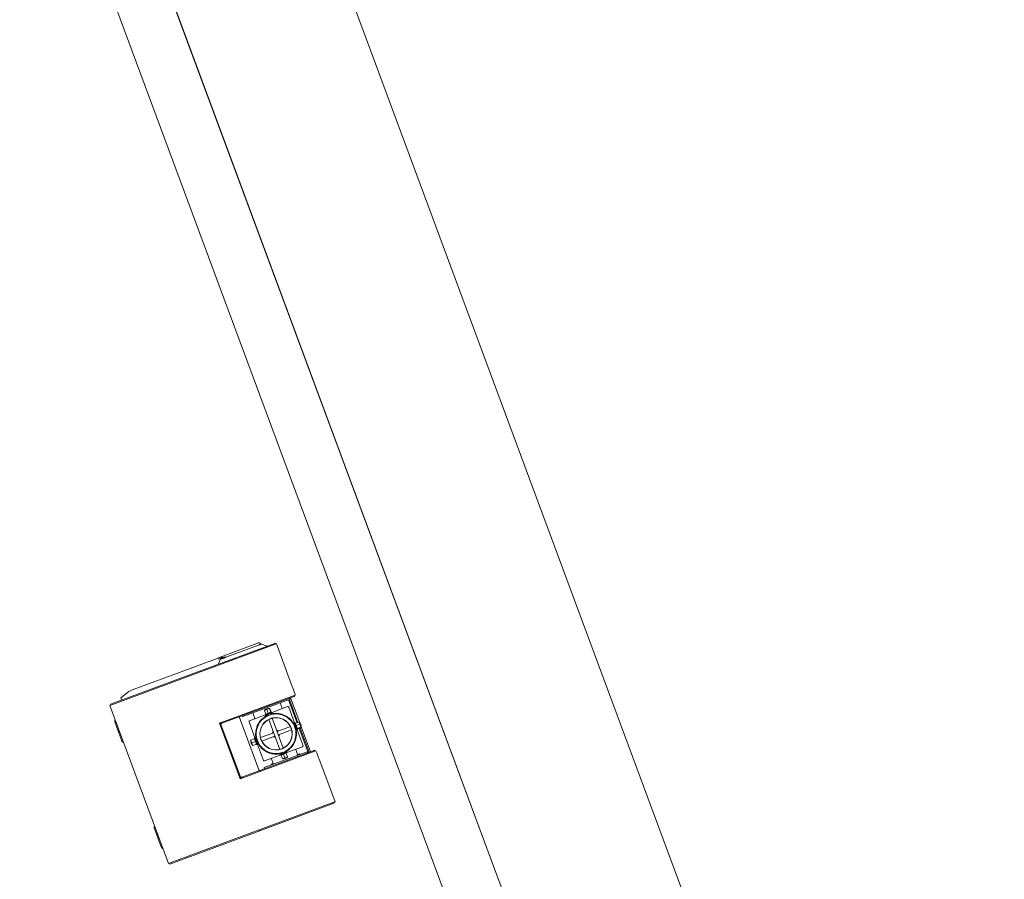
# Model space of a CAD drawing. Extents: x 168554 to 174410, y 515675 to 521218.
# Tile 24 of 110: x 171842.37 to 171845.58, y 518972.59 to 518975.39. Entities that reach past the tile are written whole.
import ezdxf

# ---------------------------------------------------------------- set-up
doc = ezdxf.new("R2010")
doc.units = 0
doc.header["$MEASUREMENT"] = 0
doc.layers.add('Algemeen - Fase Ontsluitingsweg - 1070 Ondergrond', color=7, linetype='Continuous', lineweight=9)
doc.layers.add('Algemeen - Fase Ontsluitingsweg - 1070 Ondergrond 2', color=7, linetype='Continuous', lineweight=9)

msp = doc.modelspace()

# ---------------------------------------------------------------- linework, layer by layer
at = {"layer": 'Algemeen - Fase Ontsluitingsweg - 1070 Ondergrond'}
msp.add_line((171859.1181, 518931.6482), (171838.7933, 518986.432), dxfattribs=at)
at = {"layer": 'Algemeen - Fase Ontsluitingsweg - 1070 Ondergrond 2'}
for p, q in [((171837.3433, 518991.9203), (171850.1671, 518957.3566)), ((171836.8276, 518991.729), (171849.6515, 518957.1653)), ((171836.6589, 518991.6664), (171849.4827, 518957.1027)), ((171843.1999, 518973.3576), (171842.9577, 518973.2677)), ((171842.9609, 518973.2657), (171843.2013, 518973.3549)), ((171843.142, 518973.3574), (171843.0223, 518973.313)), ((171843.0403, 518973.3122), (171843.1468, 518973.3517)), ((171843.1486, 518973.3599), (171843.142, 518973.3574)), ((171843.2015, 518973.3581), (171843.1999, 518973.3576)), ((171843.201, 518973.3547), (171843.1999, 518973.3576)), ((171843.2038, 518973.3558), (171843.2013, 518973.3549)), ((171843.2025, 518973.3553), (171843.2015, 518973.3581)), ((171843.2038, 518973.3558), (171843.2053, 518973.3564)), ((171843.2053, 518973.3564), (171843.2551, 518973.2223)), ((171843.1738, 518973.348), (171843.1738, 518973.3479)), ((171843.0151, 518973.3093), (171842.7291, 518973.2033)), ((171843.0161, 518973.3064), (171843.0149, 518973.3097)), ((171843.0152, 518973.3104), (171843.0223, 518973.313)), ((171843.0161, 518973.3064), (171843.0306, 518973.3118)), ((171843.0166, 518973.2897), (171843.0167, 518973.2896)), ((171843.0248, 518973.3086), (171843.0255, 518973.3067)), ((171843.0333, 518973.3128), (171843.0306, 518973.3118)), ((171842.9577, 518973.2677), (171842.6643, 518973.1588)), ((171842.668, 518973.157), (171842.9578, 518973.2645)), ((171842.9587, 518973.2649), (171842.9577, 518973.2677)), ((171842.9609, 518973.2657), (171842.9578, 518973.2645)), ((171842.7244, 518973.2007), (171842.698, 518973.1794)), ((171843.2657, 518973.1889), (171843.2632, 518973.188)), ((171843.2657, 518973.1889), (171843.267, 518973.1894)), ((171842.668, 518973.157), (171842.6624, 518973.1549)), ((171842.6653, 518973.156), (171842.6643, 518973.1588)), ((171842.698, 518973.1794), (171842.7006, 518973.1723)), ((171843.0229, 518973.0988), (171843.2632, 518973.188)), ((171843.263, 518973.1847), (171843.0275, 518973.0973)), ((171843.096, 518973.1185), (171843.2498, 518973.1755)), ((171843.2239, 518973.1457), (171843.2173, 518973.1635)), ((171843.2453, 518973.1739), (171843.2732, 518973.0987)), ((171843.2758, 518973.0997), (171843.2479, 518973.1748)), ((171843.2501, 518973.1762), (171843.2489, 518973.1795)), ((171843.2512, 518973.1803), (171843.2814, 518973.0989)), ((171843.263, 518973.1847), (171843.2619, 518973.1875)), ((171843.2643, 518973.1852), (171843.263, 518973.1847)), ((171843.2643, 518973.1852), (171843.2632, 518973.188)), ((171842.6624, 518973.1549), (171842.8538, 518972.6393)), ((171843.118, 518973.1053), (171843.1687, 518973.1241)), ((171843.1351, 518973.1127), (171843.1285, 518973.1305)), ((171843.1707, 518973.1269), (171843.1664, 518973.1387)), ((171843.1684, 518973.1248), (171843.1909, 518973.1331)), ((171843.1693, 518973.1224), (171843.1684, 518973.1248)), ((171843.1693, 518973.1224), (171843.1918, 518973.1308)), ((171843.1719, 518973.1261), (171843.1711, 518973.1262)), ((171843.179, 518973.13), (171843.1747, 518973.1417)), ((171843.1749, 518973.1245), (171843.1762, 518973.121)), ((171843.1876, 518973.1332), (171843.1832, 518973.1449)), ((171843.1878, 518973.1332), (171843.1835, 518973.145)), ((171843.1862, 518973.1287), (171843.1875, 518973.1251)), ((171843.1875, 518973.1318), (171843.188, 518973.1325)), ((171843.1918, 518973.1308), (171843.1909, 518973.1331)), ((171843.1912, 518973.1325), (171843.2417, 518973.1512)), ((171843.2647, 518973.0979), (171843.2456, 518973.1494)), ((171842.6896, 518973.0712), (171842.6783, 518973.1016)), ((171843.0229, 518973.0988), (171843.0197, 518973.0976)), ((171843.0872, 518972.9158), (171843.0197, 518973.0976)), ((171843.0197, 518973.0976), (171843.0218, 518973.0921)), ((171843.0245, 518973.093), (171843.0218, 518973.092)), ((171843.0879, 518972.9224), (171843.0245, 518973.093)), ((171843.0272, 518973.0981), (171843.0265, 518973.1001)), ((171843.0275, 518973.0973), (171843.0272, 518973.0981)), ((171843.1481, 518972.9448), (171843.0848, 518973.1154)), ((171843.0954, 518973.1188), (171843.0942, 518973.1221)), ((171843.1353, 518973.0499), (171843.1162, 518973.1014)), ((171843.1805, 518973.1095), (171843.2168, 518973.0117)), ((171843.1818, 518973.1233), (171843.1818, 518973.1233)), ((171843.1918, 518973.1136), (171843.228, 518973.0158)), ((171843.2654, 518973.0918), (171843.2626, 518973.0907)), ((171843.2634, 518973.0974), (171843.2657, 518973.0982)), ((171843.267, 518973.0948), (171843.2672, 518973.0958)), ((171843.2676, 518973.0967), (171843.2793, 518973.101)), ((171843.2703, 518973.0894), (171843.282, 518973.0938)), ((171842.693, 518973.0724), (171842.6896, 518973.0712)), ((171842.6896, 518973.0712), (171842.693, 518973.0724)), ((171842.6896, 518973.0712), (171842.6903, 518973.0693)), ((171842.6917, 518973.0698), (171842.6903, 518973.0693)), ((171842.6917, 518973.0698), (171842.6903, 518973.0693)), ((171842.6903, 518973.0693), (171842.7016, 518973.0388)), ((171842.6917, 518973.0698), (171842.6937, 518973.0706)), ((171843.1966, 518973.0662), (171843.1533, 518973.0502)), ((171843.2511, 518973.0864), (171843.2078, 518973.0704)), ((171843.2552, 518973.0752), (171843.212, 518973.0591)), ((171843.2696, 518973.0805), (171843.2668, 518973.0795)), ((171843.2717, 518973.0749), (171843.274, 518973.0757)), ((171843.2728, 518973.0792), (171843.2736, 518973.0786)), ((171843.2922, 518973.0238), (171843.2731, 518973.0754)), ((171843.2737, 518973.0802), (171843.2854, 518973.0845)), ((171843.2744, 518973.0782), (171843.2862, 518973.0825)), ((171843.28, 518973.0802), (171843.3093, 518973.0014)), ((171843.3119, 518973.0023), (171843.2826, 518973.0812)), ((171843.2864, 518973.0855), (171843.3166, 518973.0041)), ((171842.703, 518973.0393), (171842.7051, 518973.0401)), ((171843.1337, 518973.0461), (171843.1219, 518973.0417)), ((171843.1337, 518973.0461), (171843.122, 518973.0417)), ((171843.1368, 518973.0376), (171843.1251, 518973.0333)), ((171843.14, 518973.0292), (171843.1282, 518973.0248)), ((171843.1361, 518973.0502), (171843.1338, 518973.0493)), ((171843.1351, 518973.0458), (171843.1344, 518973.0463)), ((171843.1418, 518973.0459), (171843.1382, 518973.0445)), ((171843.1408, 518973.0303), (171843.1407, 518973.0295)), ((171843.1445, 518973.0277), (171843.1421, 518973.0268)), ((171843.1459, 518973.0346), (171843.1424, 518973.0333)), ((171843.2007, 518973.0549), (171843.1575, 518973.0389)), ((171843.3307, 518973.0061), (171843.0903, 518972.9169)), ((171843.3284, 518973.0084), (171843.0929, 518972.9211)), ((171843.1628, 518972.9758), (171843.1437, 518973.0274)), ((171843.3054, 518973.0042), (171843.1657, 518972.9523)), ((171843.239, 518973.0035), (171843.2165, 518972.9952)), ((171843.2399, 518973.0012), (171843.2174, 518972.9929)), ((171843.2211, 518973.0002), (171843.2221, 518972.9973)), ((171843.2268, 518973.002), (171843.2268, 518973.002)), ((171843.2288, 518972.9958), (171843.2332, 518972.9841)), ((171843.2323, 518973.0043), (171843.2334, 518973.0015)), ((171843.2364, 518972.9999), (171843.2372, 518972.9998)), ((171843.2374, 518972.999), (171843.2417, 518972.9872)), ((171843.2376, 518972.9991), (171843.242, 518972.9873)), ((171843.239, 518973.0035), (171843.2399, 518973.0012)), ((171843.2904, 518973.02), (171843.2399, 518973.0012)), ((171843.2745, 518972.9949), (171843.2687, 518973.0108)), ((171843.2818, 518972.9972), (171843.2743, 518972.9944)), ((171843.2747, 518972.9954), (171843.2808, 518972.9976)), ((171843.2808, 518972.9976), (171843.2818, 518972.9972)), ((171843.2824, 518972.9956), (171843.2818, 518972.9972)), ((171843.3072, 518973.0006), (171843.306, 518973.0039)), ((171843.3297, 518973.0089), (171843.3284, 518973.0084)), ((171843.3284, 518973.0084), (171843.3294, 518973.0056)), ((171843.3297, 518973.0089), (171843.3307, 518973.0061)), ((171843.3307, 518973.0061), (171843.3332, 518973.007)), ((171843.3345, 518973.0075), (171843.3332, 518973.007)), ((171843.2174, 518972.9929), (171843.1667, 518972.974)), ((171843.1956, 518972.9652), (171843.1881, 518972.9624)), ((171843.1886, 518972.9634), (171843.1881, 518972.9624)), ((171843.1886, 518972.9634), (171843.1946, 518972.9656)), ((171843.195, 518972.9654), (171843.1891, 518972.9813)), ((171843.1946, 518972.9656), (171843.1956, 518972.9652)), ((171843.1962, 518972.9637), (171843.1956, 518972.9652)), ((171843.2165, 518972.9952), (171843.2174, 518972.9929)), ((171843.2208, 518972.9941), (171843.2203, 518972.9935)), ((171843.2205, 518972.9927), (171843.2249, 518972.981)), ((171843.2747, 518972.9954), (171843.2743, 518972.9944)), ((171843.2749, 518972.9928), (171843.2743, 518972.9944)), ((171843.3469, 518972.9748), (171843.3966, 518972.8407)), ((171843.1666, 518972.9484), (171843.1654, 518972.9517)), ((171843.1887, 518972.9609), (171843.1881, 518972.9624)), ((171843.0879, 518972.9224), (171843.0851, 518972.9214)), ((171843.0852, 518972.9213), (171843.0872, 518972.9158)), ((171843.0872, 518972.9158), (171843.0903, 518972.9169)), ((171843.0929, 518972.9211), (171843.0932, 518972.9203)), ((171843.0932, 518972.9203), (171843.0939, 518972.9183)), ((171843.1511, 518972.7464), (171843.3933, 518972.8363)), ((171843.3926, 518972.8392), (171843.1523, 518972.75)), ((171843.3933, 518972.8363), (171843.3923, 518972.8391)), ((171843.3926, 518972.8392), (171843.3951, 518972.8401)), ((171843.3933, 518972.8363), (171843.3949, 518972.8369)), ((171843.3949, 518972.8369), (171843.3938, 518972.8397)), ((171843.3966, 518972.8407), (171843.3951, 518972.8401)), ((171842.8183, 518972.7243), (171842.807, 518972.7547)), ((171842.8577, 518972.6375), (171843.1511, 518972.7464)), ((171843.1491, 518972.7489), (171842.8593, 518972.6414)), ((171843.1491, 518972.7489), (171843.1523, 518972.75)), ((171843.1511, 518972.7464), (171843.1501, 518972.7492)), ((171842.8218, 518972.7255), (171842.8183, 518972.7243)), ((171842.8183, 518972.7243), (171842.8218, 518972.7255)), ((171842.8183, 518972.7243), (171842.819, 518972.7224)), ((171842.8204, 518972.7229), (171842.819, 518972.7224)), ((171842.8204, 518972.7229), (171842.819, 518972.7224)), ((171842.819, 518972.7224), (171842.8303, 518972.6919)), ((171842.8204, 518972.7229), (171842.8224, 518972.7237)), ((171842.8317, 518972.6924), (171842.8338, 518972.6932)), ((171842.8538, 518972.6393), (171842.8593, 518972.6414)), ((171842.8577, 518972.6375), (171842.8566, 518972.6404))]:
    msp.add_line(p, q, dxfattribs=at)
for centre, radius, start, end in [((171843.1488, 518973.3594), 0.0005, 62.1681, 110.3559), ((171843.1428, 518973.3481), 0.0133, 29.0375, 62.1663), ((171843.0154, 518973.3099), 0.0005, 110.3559, 200.3559), ((171843.0239, 518973.3083), 0.001, 20.3559, 110.3559), ((171843.2496, 518973.176), 0.0005, 290.3559, 20.3559), ((171843.1828, 518973.1205), 0.025, 89.2502, 131.4616), ((171843.2249, 518973.146), 0.001, 200.3559, 290.3559), ((171843.2428, 518973.1484), 0.003, 20.3559, 110.3559), ((171842.6844, 518973.1039), 0.0065, 136.0853, 200.3559), ((171843.0958, 518973.119), 0.0005, 200.3559, 290.3559), ((171843.119, 518973.1025), 0.003, 110.3559, 200.3559), ((171843.1341, 518973.1124), 0.001, 290.3559, 20.3559), ((171843.2614, 518973.0839), 0.025, 358.775, 41.9445), ((171842.7077, 518973.0411), 0.0065, 200.3559, 264.6265), ((171843.1464, 518973.0412), 0.025, 179.2556, 221.4561), ((171843.2696, 518973.0112), 0.001, 110.3559, 200.3559), ((171843.2894, 518973.0228), 0.003, 290.3559, 20.3559), ((171843.3055, 518973.0037), 0.0005, 20.3559, 110.3559), ((171843.1656, 518972.9769), 0.003, 200.3559, 290.3559), ((171843.1882, 518972.981), 0.001, 20.3559, 110.3559), ((171843.2255, 518973.0055), 0.025, 269.2502, 311.4616), ((171843.1658, 518972.9519), 0.0005, 110.3559, 200.3559), ((171842.8131, 518972.757), 0.0065, 136.0853, 200.3559), ((171842.8364, 518972.6942), 0.0065, 200.3559, 264.6265)]:
    msp.add_arc(centre, radius, start, end, dxfattribs=at)
for centre, major_axis, ratio, start_param, end_param in [((171843.0387, 518973.3095), (0.0169, -0.0077), 0.131189, 1.591875, 1.747077), ((171843.2548, 518973.2222), (0.0122, -0.0328), 0.007886, 0, 1.570796), ((171842.731, 518973.1983), (-0.00938, -0.00348), 0.529919, 4.712389, 5.270894), ((171843.1744, 518973.1174), (-0.0081, 0.0219), 0.022348, 0.008626, 0.224668), ((171843.1784, 518973.1189), (-0.0081, 0.0219), 0.854635, 6.058517, 6.507854), ((171843.1869, 518973.122), (-0.0081, 0.0219), 0.876983, 6.058517, 6.507854), ((171843.1913, 518973.1236), (-0.0081, 0.0219), 0.022348, 6.058517, 6.507854), ((171843.007, 518973.0214), (-0.0272, 0.0732), 0.99162, 5.715136, 5.742974), ((171843.2042, 518973.0626), (-0.0168, 0.0625), 1, 0.184948, 1.570796), ((171843.2043, 518973.0627), (-0.0183, 0.0495), 1, 3.141703, 6.283185), ((171843.2042, 518973.0626), (-0.0183, 0.0492), 1, 4.826925, 6.127342), ((171843.2675, 518973.0861), (0.0042, -0.0113), 0.00032, 5.235988, 10.471976), ((171843.2675, 518973.0861), (-0.00226, 0.00609), 0.00032, 2.746802, 6.677976), ((171843.2699, 518973.087), (0.0042, -0.0113), 0.00032, 0, 3.141593), ((171843.2593, 518973.0895), (0.0219, 0.0081), 0.74457, 6.058996, 6.508333), ((171843.2584, 518973.0921), (0.0219, 0.0081), 0.205825, 0.081249, 0.224341), ((171843.2624, 518973.0812), (0.0219, 0.0081), 0.950395, 6.057487, 6.506824), ((171843.2042, 518973.0626), (-0.0174, 0.0642), 1, 1.097765, 1.570796), ((171843.2042, 518973.0626), (0.0183, -0.0492), 1, 0.155844, 1.45626), ((171843.2645, 518973.0756), (0.0219, 0.0081), 0.205825, 6.05819, 6.507527), ((171843.1433, 518973.0496), (-0.0219, -0.0081), 0.001381, 6.058837, 6.508174), ((171843.1448, 518973.0454), (-0.0219, -0.0081), 0.866715, 6.059159, 6.508496), ((171843.148, 518973.037), (-0.0219, -0.0081), 0.865334, 6.057878, 6.507215), ((171843.138, 518973.0381), (-0.0042, 0.0113), 0.00032, 2.335145, 7.089633), ((171843.138, 518973.0381), (-0.00289, 0.00778), 0.00032, 3.142147, 6.282631), ((171843.1403, 518973.0389), (-0.0042, 0.0113), 0.00032, 3.141592, 6.283185), ((171843.2042, 518973.0626), (-0.0231, 0.0623), 1, 1.661145, 2.134176), ((171843.2042, 518973.0626), (0.0168, -0.0625), 1, 4.897337, 6.283185), ((171843.1495, 518973.0327), (-0.0219, -0.0081), 0.001381, 0.000533, 0.224989), ((171843.3466, 518972.9747), (-0.0122, 0.0328), 0.007886, 4.712389, 6.283185), ((171843.2211, 518973.0038), (0.0081, -0.0219), 0.854635, 6.058517, 6.507854), ((171843.2171, 518973.0023), (0.0081, -0.0219), 0.022348, 6.058517, 6.27456), ((171843.2296, 518973.007), (0.0081, -0.0219), 0.876983, 6.058517, 6.507854), ((171843.2339, 518973.0086), (0.0081, -0.0219), 0.022348, 6.058517, 6.507854)]:
    msp.add_ellipse(centre, major_axis=major_axis, ratio=ratio, start_param=start_param, end_param=end_param, dxfattribs=at)
for major_axis in [(0.0183, -0.0495), (-0.0183, 0.0492)]:
    msp.add_ellipse((171843.2043, 518973.0627), major_axis=major_axis, ratio=1, dxfattribs=at)
for points in [[(171843.1468, 518973.3517), (171843.1469, 518973.3517), (171843.1469, 518973.3518), (171843.147, 518973.3518)], [(171843.147, 518973.3518), (171843.1472, 518973.3519), (171843.1473, 518973.3519), (171843.1475, 518973.352)], [(171843.1475, 518973.352), (171843.1475, 518973.352), (171843.1476, 518973.352), (171843.1477, 518973.352)], [(171843.1477, 518973.352), (171843.1479, 518973.3521), (171843.1481, 518973.3522), (171843.1484, 518973.3523)], [(171843.1484, 518973.3523), (171843.1484, 518973.3523), (171843.1485, 518973.3523), (171843.1486, 518973.3524)], [(171843.1486, 518973.3524), (171843.1488, 518973.3525), (171843.1491, 518973.3526), (171843.1493, 518973.3527)], [(171843.1493, 518973.3527), (171843.1494, 518973.3527), (171843.1495, 518973.3527), (171843.1495, 518973.3527)], [(171843.1495, 518973.3527), (171843.1498, 518973.3528), (171843.1501, 518973.3529), (171843.1504, 518973.353)], [(171843.1504, 518973.353), (171843.1504, 518973.3531), (171843.1505, 518973.3531), (171843.1506, 518973.3531)], [(171843.1506, 518973.3531), (171843.1507, 518973.3532), (171843.1509, 518973.3532), (171843.1511, 518973.3533)], [(171843.1511, 518973.3533), (171843.1512, 518973.3534), (171843.1514, 518973.3534), (171843.1515, 518973.3535)], [(171843.1515, 518973.3535), (171843.1515, 518973.3535), (171843.1516, 518973.3535), (171843.1516, 518973.3535)], [(171843.1516, 518973.3535), (171843.1519, 518973.3536), (171843.1522, 518973.3537), (171843.1525, 518973.3538)], [(171843.1525, 518973.3538), (171843.1525, 518973.3538), (171843.1526, 518973.3539), (171843.1526, 518973.3539)], [(171843.1526, 518973.3539), (171843.1529, 518973.354), (171843.1531, 518973.3541), (171843.1534, 518973.3542)], [(171843.1534, 518973.3542), (171843.1534, 518973.3542), (171843.1534, 518973.3542), (171843.1535, 518973.3542)], [(171843.1535, 518973.3542), (171843.1537, 518973.3543), (171843.1539, 518973.3544), (171843.1541, 518973.3544)], [(171843.1541, 518973.3544), (171843.1543, 518973.3545), (171843.1545, 518973.3546), (171843.1546, 518973.3546)], [(171843.1541, 518973.3544), (171843.1541, 518973.3544), (171843.1541, 518973.3544), (171843.1541, 518973.3544)], [(171843.1546, 518973.3546), (171843.1547, 518973.3546), (171843.1547, 518973.3546), (171843.1547, 518973.3546)], [(171843.1547, 518973.3546), (171843.1548, 518973.3547), (171843.155, 518973.3547), (171843.1551, 518973.3548)], [(171843.1551, 518973.3548), (171843.1552, 518973.3548), (171843.1553, 518973.3549), (171843.1554, 518973.3549)], [(171843.1551, 518973.3548), (171843.1551, 518973.3548), (171843.1551, 518973.3548), (171843.1551, 518973.3548)], [(171843.1554, 518973.3549), (171843.1554, 518973.3549), (171843.1555, 518973.3549), (171843.1555, 518973.3549)], [(171843.1555, 518973.3549), (171843.1556, 518973.355), (171843.1556, 518973.355), (171843.1557, 518973.355)], [(171843.1557, 518973.355), (171843.1558, 518973.3551), (171843.1559, 518973.3551), (171843.1559, 518973.3551)], [(171843.1559, 518973.3551), (171843.156, 518973.3551), (171843.1561, 518973.3552), (171843.1561, 518973.3552)], [(171843.1561, 518973.3552), (171843.1562, 518973.3552), (171843.1562, 518973.3552), (171843.1562, 518973.3552)], [(171843.1562, 518973.3552), (171843.1563, 518973.3552), (171843.1563, 518973.3552), (171843.1563, 518973.3553)], [(171843.1563, 518973.3553), (171843.1564, 518973.3553), (171843.1564, 518973.3553), (171843.1564, 518973.3553)], [(171843.1564, 518973.3553), (171843.1564, 518973.3553), (171843.1564, 518973.3553), (171843.1565, 518973.3553)], [(171843.1565, 518973.3553), (171843.1565, 518973.3553), (171843.1565, 518973.3553), (171843.1565, 518973.3553)], [(171843.1565, 518973.3553), (171843.1565, 518973.3553), (171843.1565, 518973.3553), (171843.1565, 518973.3553)], [(171843.1565, 518973.3553), (171843.1565, 518973.3553), (171843.1565, 518973.3553), (171843.1565, 518973.3553)], [(171843.1577, 518973.3553), (171843.1629, 518973.3531), (171843.1678, 518973.3512), (171843.1726, 518973.3492)], [(171843.1577, 518973.3553), (171843.1577, 518973.3553), (171843.1577, 518973.3553), (171843.1577, 518973.3553)], [(171843.1738, 518973.348), (171843.1738, 518973.348), (171843.1738, 518973.348), (171843.1738, 518973.348)], [(171843.0166, 518973.2897), (171843.0166, 518973.2897), (171843.0166, 518973.2897), (171843.0166, 518973.2897)], [(171843.0167, 518973.2913), (171843.0185, 518973.2957), (171843.0203, 518973.3002), (171843.0222, 518973.3049)], [(171843.0223, 518973.313), (171843.0223, 518973.313), (171843.0223, 518973.313), (171843.0223, 518973.313)], [(171843.0223, 518973.3129), (171843.0223, 518973.3129), (171843.0223, 518973.3129), (171843.0223, 518973.313)], [(171843.0223, 518973.3128), (171843.0223, 518973.3129), (171843.0223, 518973.3129), (171843.0223, 518973.3129)], [(171843.0233, 518973.3059), (171843.0234, 518973.3059), (171843.0234, 518973.3059), (171843.0234, 518973.3059)], [(171843.0234, 518973.3059), (171843.0235, 518973.306), (171843.0235, 518973.306), (171843.0235, 518973.306)], [(171843.0234, 518973.3059), (171843.0234, 518973.3059), (171843.0234, 518973.3059), (171843.0234, 518973.3059)], [(171843.0235, 518973.306), (171843.0236, 518973.306), (171843.0236, 518973.306), (171843.0236, 518973.306)], [(171843.0236, 518973.306), (171843.0236, 518973.306), (171843.0236, 518973.306), (171843.0237, 518973.306)], [(171843.0237, 518973.306), (171843.0238, 518973.3061), (171843.0238, 518973.3061), (171843.0239, 518973.3061)], [(171843.0239, 518973.3061), (171843.0239, 518973.3061), (171843.0239, 518973.3061), (171843.024, 518973.3062)], [(171843.024, 518973.3062), (171843.024, 518973.3062), (171843.0241, 518973.3062), (171843.0241, 518973.3062)], [(171843.0241, 518973.3062), (171843.0242, 518973.3062), (171843.0242, 518973.3062), (171843.0242, 518973.3062)], [(171843.0242, 518973.3062), (171843.0243, 518973.3063), (171843.0243, 518973.3063), (171843.0243, 518973.3063)], [(171843.0242, 518973.3062), (171843.0242, 518973.3062), (171843.0242, 518973.3062), (171843.0242, 518973.3062)], [(171843.0243, 518973.3063), (171843.0244, 518973.3063), (171843.0244, 518973.3063), (171843.0245, 518973.3063)], [(171843.0243, 518973.3063), (171843.0243, 518973.3063), (171843.0243, 518973.3063), (171843.0243, 518973.3063)], [(171843.0245, 518973.3064), (171843.0246, 518973.3064), (171843.0246, 518973.3064), (171843.0246, 518973.3064)], [(171843.0245, 518973.3064), (171843.0245, 518973.3064), (171843.0245, 518973.3064), (171843.0245, 518973.3064)], [(171843.0245, 518973.3063), (171843.0245, 518973.3063), (171843.0245, 518973.3063), (171843.0245, 518973.3064)], [(171843.0245, 518973.3063), (171843.0245, 518973.3063), (171843.0245, 518973.3063), (171843.0245, 518973.3063)], [(171843.0245, 518973.3063), (171843.0245, 518973.3063), (171843.0245, 518973.3063), (171843.0245, 518973.3063)], [(171843.0246, 518973.3064), (171843.0246, 518973.3064), (171843.0246, 518973.3064), (171843.0247, 518973.3064)], [(171843.0246, 518973.3064), (171843.0246, 518973.3064), (171843.0246, 518973.3064), (171843.0246, 518973.3064)], [(171843.0246, 518973.3064), (171843.0246, 518973.3064), (171843.0246, 518973.3064), (171843.0246, 518973.3064)], [(171843.0247, 518973.3064), (171843.0247, 518973.3064), (171843.0248, 518973.3064), (171843.0248, 518973.3064)], [(171843.0247, 518973.3064), (171843.0247, 518973.3064), (171843.0247, 518973.3064), (171843.0247, 518973.3064)], [(171843.0247, 518973.3064), (171843.0247, 518973.3064), (171843.0247, 518973.3064), (171843.0247, 518973.3064)], [(171843.0248, 518973.3064), (171843.0248, 518973.3065), (171843.0248, 518973.3065), (171843.0249, 518973.3065)], [(171843.0248, 518973.3064), (171843.0248, 518973.3064), (171843.0248, 518973.3064), (171843.0248, 518973.3064)], [(171843.0249, 518973.3065), (171843.0249, 518973.3065), (171843.0249, 518973.3065), (171843.025, 518973.3065)], [(171843.0249, 518973.3065), (171843.0249, 518973.3065), (171843.0249, 518973.3065), (171843.0249, 518973.3065)], [(171843.025, 518973.3065), (171843.025, 518973.3065), (171843.025, 518973.3065), (171843.0251, 518973.3065)], [(171843.025, 518973.3065), (171843.025, 518973.3065), (171843.025, 518973.3065), (171843.025, 518973.3065)], [(171843.0251, 518973.3066), (171843.0251, 518973.3066), (171843.0251, 518973.3066), (171843.0252, 518973.3066)], [(171843.0251, 518973.3065), (171843.0251, 518973.3065), (171843.0251, 518973.3066), (171843.0251, 518973.3066)], [(171843.0252, 518973.3066), (171843.0252, 518973.3066), (171843.0253, 518973.3066), (171843.0253, 518973.3066)], [(171843.0252, 518973.3066), (171843.0252, 518973.3066), (171843.0252, 518973.3066), (171843.0252, 518973.3066)], [(171843.0253, 518973.3066), (171843.0254, 518973.3067), (171843.0254, 518973.3067), (171843.0255, 518973.3067)], [(171843.0253, 518973.3066), (171843.0253, 518973.3066), (171843.0253, 518973.3066), (171843.0253, 518973.3066)], [(171843.0255, 518973.3067), (171843.0255, 518973.3067), (171843.0256, 518973.3067), (171843.0256, 518973.3068)], [(171843.0255, 518973.3067), (171843.0255, 518973.3067), (171843.0255, 518973.3067), (171843.0255, 518973.3067)], [(171843.0256, 518973.3068), (171843.0257, 518973.3068), (171843.0257, 518973.3068), (171843.0258, 518973.3068)], [(171843.0256, 518973.3068), (171843.0256, 518973.3068), (171843.0256, 518973.3068), (171843.0256, 518973.3068)], [(171843.0258, 518973.3068), (171843.0259, 518973.3069), (171843.026, 518973.3069), (171843.026, 518973.3069)], [(171843.0258, 518973.3068), (171843.0258, 518973.3068), (171843.0258, 518973.3068), (171843.0258, 518973.3068)], [(171843.026, 518973.3069), (171843.0261, 518973.3069), (171843.0262, 518973.307), (171843.0263, 518973.307)], [(171843.0263, 518973.307), (171843.0264, 518973.307), (171843.0264, 518973.3071), (171843.0265, 518973.3071)], [(171843.0265, 518973.3071), (171843.0266, 518973.3071), (171843.0267, 518973.3072), (171843.0269, 518973.3072)], [(171843.0269, 518973.3072), (171843.027, 518973.3073), (171843.0271, 518973.3073), (171843.0272, 518973.3073)], [(171843.0272, 518973.3073), (171843.0273, 518973.3074), (171843.0275, 518973.3074), (171843.0276, 518973.3075)], [(171843.0272, 518973.3073), (171843.0272, 518973.3073), (171843.0272, 518973.3073), (171843.0272, 518973.3073)], [(171843.0276, 518973.3075), (171843.0278, 518973.3075), (171843.0279, 518973.3076), (171843.028, 518973.3077)], [(171843.0276, 518973.3075), (171843.0276, 518973.3075), (171843.0276, 518973.3075), (171843.0276, 518973.3075)], [(171843.028, 518973.3077), (171843.028, 518973.3077), (171843.0281, 518973.3077), (171843.0281, 518973.3077)], [(171843.0281, 518973.3077), (171843.0282, 518973.3077), (171843.0284, 518973.3078), (171843.0285, 518973.3078)], [(171843.0285, 518973.3078), (171843.0286, 518973.3078), (171843.0286, 518973.3079), (171843.0286, 518973.3079)], [(171843.0286, 518973.3079), (171843.0288, 518973.3079), (171843.0289, 518973.308), (171843.0291, 518973.3081)], [(171843.0291, 518973.3081), (171843.0291, 518973.3081), (171843.0292, 518973.3081), (171843.0292, 518973.3081)], [(171843.0292, 518973.3081), (171843.0294, 518973.3082), (171843.0296, 518973.3082), (171843.0298, 518973.3083)], [(171843.0298, 518973.3083), (171843.0298, 518973.3083), (171843.0299, 518973.3083), (171843.0299, 518973.3083)], [(171843.0299, 518973.3083), (171843.0301, 518973.3084), (171843.0303, 518973.3085), (171843.0306, 518973.3086)], [(171843.0306, 518973.3086), (171843.0306, 518973.3086), (171843.0307, 518973.3086), (171843.0307, 518973.3086)], [(171843.0307, 518973.3086), (171843.0309, 518973.3087), (171843.0312, 518973.3088), (171843.0314, 518973.3089)], [(171843.0314, 518973.3089), (171843.0315, 518973.3089), (171843.0316, 518973.309), (171843.0316, 518973.309)], [(171843.0316, 518973.309), (171843.0319, 518973.3091), (171843.0321, 518973.3092), (171843.0324, 518973.3093)], [(171843.0324, 518973.3093), (171843.0325, 518973.3093), (171843.0325, 518973.3093), (171843.0326, 518973.3094)], [(171843.0326, 518973.3094), (171843.0329, 518973.3095), (171843.0332, 518973.3096), (171843.0334, 518973.3097)], [(171843.0345, 518973.31), (171843.0346, 518973.3101), (171843.0347, 518973.3101), (171843.0347, 518973.3101)], [(171843.0347, 518973.3101), (171843.035, 518973.3102), (171843.0352, 518973.3103), (171843.0355, 518973.3104)], [(171843.0355, 518973.3104), (171843.0356, 518973.3104), (171843.0357, 518973.3105), (171843.0357, 518973.3105)], [(171843.0357, 518973.3105), (171843.036, 518973.3106), (171843.0362, 518973.3107), (171843.0364, 518973.3108)], [(171843.0364, 518973.3108), (171843.0365, 518973.3108), (171843.0366, 518973.3108), (171843.0366, 518973.3108)], [(171843.0366, 518973.3108), (171843.0368, 518973.3109), (171843.037, 518973.311), (171843.0372, 518973.3111)], [(171843.0372, 518973.3111), (171843.0373, 518973.3111), (171843.0374, 518973.3111), (171843.0375, 518973.3111)], [(171843.0375, 518973.3111), (171843.0376, 518973.3112), (171843.0378, 518973.3113), (171843.0379, 518973.3113)], [(171843.0379, 518973.3113), (171843.038, 518973.3114), (171843.0381, 518973.3114), (171843.0382, 518973.3114)], [(171843.0382, 518973.3114), (171843.0383, 518973.3115), (171843.0385, 518973.3115), (171843.0386, 518973.3116)], [(171843.0386, 518973.3116), (171843.0387, 518973.3116), (171843.0388, 518973.3116), (171843.0388, 518973.3117)], [(171843.0388, 518973.3117), (171843.039, 518973.3117), (171843.0391, 518973.3118), (171843.0392, 518973.3118)], [(171843.0392, 518973.3118), (171843.0393, 518973.3118), (171843.0394, 518973.3119), (171843.0394, 518973.3119)], [(171843.0394, 518973.3119), (171843.0396, 518973.3119), (171843.0397, 518973.312), (171843.0398, 518973.312)], [(171843.0398, 518973.312), (171843.0398, 518973.312), (171843.0399, 518973.3121), (171843.04, 518973.3121)], [(171843.04, 518973.3121), (171843.0401, 518973.3121), (171843.0402, 518973.3122), (171843.0403, 518973.3122)], [(171843.0218, 518973.0921), (171843.0214, 518973.0938), (171843.0218, 518973.0958), (171843.0229, 518973.0974)], [(171843.0229, 518973.0974), (171843.0238, 518973.0987), (171843.025, 518973.0996), (171843.0265, 518973.1001)], [(171843.0248, 518973.0947), (171843.0246, 518973.0941), (171843.0245, 518973.0936), (171843.0245, 518973.093)], [(171843.0275, 518973.0973), (171843.0262, 518973.0969), (171843.0252, 518973.0958), (171843.0248, 518973.0947)], [(171843.0849, 518973.117), (171843.0847, 518973.1165), (171843.0847, 518973.1159), (171843.0848, 518973.1154)], [(171843.0872, 518973.1195), (171843.086, 518973.1191), (171843.0852, 518973.1181), (171843.0849, 518973.117)], [(171843.1938, 518973.1141), (171843.1931, 518973.114), (171843.1924, 518973.1138), (171843.1918, 518973.1136)], [(171843.228, 518973.0159), (171843.2287, 518973.0162), (171843.2293, 518973.0165), (171843.2299, 518973.0168)], [(171843.1492, 518972.9436), (171843.1488, 518972.9439), (171843.1484, 518972.9443), (171843.1481, 518972.9448)], [(171843.1526, 518972.9432), (171843.1514, 518972.9428), (171843.1501, 518972.943), (171843.1492, 518972.9436)], [(171843.0852, 518972.9213), (171843.086, 518972.9198), (171843.0876, 518972.9185), (171843.0895, 518972.918)], [(171843.0891, 518972.9213), (171843.0886, 518972.9216), (171843.0882, 518972.922), (171843.0879, 518972.9224)], [(171843.0929, 518972.9211), (171843.0916, 518972.9206), (171843.0902, 518972.9207), (171843.0891, 518972.9213)], [(171843.0895, 518972.918), (171843.0909, 518972.9177), (171843.0925, 518972.9177), (171843.0939, 518972.9183)]]:
    msp.add_open_spline(points, degree=3, dxfattribs=at)
for points, knots in [([(171843.1564, 518973.3553), (171843.1564, 518973.3553), (171843.1564, 518973.3553), (171843.1564, 518973.3553), (171843.1564, 518973.3553), (171843.1565, 518973.3553), (171843.1565, 518973.3553), (171843.1565, 518973.3553), (171843.1565, 518973.3553), (171843.1565, 518973.3553)], [0, 0, 0, 0, 0.0170636, 0.0170636, 0.0682663, 0.0682663, 0.1708115, 0.1708115, 0.2226591, 0.2226591, 0.2226591, 0.2226591]), ([(171843.1565, 518973.3553), (171843.1566, 518973.3554), (171843.1566, 518973.3554), (171843.1569, 518973.3554), (171843.157, 518973.3554), (171843.1574, 518973.3554), (171843.1576, 518973.3554), (171843.1577, 518973.3553)], [0, 0, 0, 0, 0.01725, 0.01725, 0.0681986, 0.0681986, 0.1201077, 0.1201077, 0.1201077, 0.1201077]), ([(171843.1726, 518973.3492), (171843.1727, 518973.3491), (171843.1729, 518973.349), (171843.1732, 518973.3488), (171843.1733, 518973.3487), (171843.1736, 518973.3484), (171843.1737, 518973.3482), (171843.1738, 518973.348), (171843.1738, 518973.348), (171843.1738, 518973.348)], [0, 0, 0, 0, 0.0640365, 0.0640365, 0.121864, 0.121864, 0.1851161, 0.1851161, 0.1959678, 0.1959678, 0.1959678, 0.1959678]), ([(171843.0166, 518973.2897), (171843.0165, 518973.2899), (171843.0165, 518973.2902), (171843.0165, 518973.2906), (171843.0165, 518973.2908), (171843.0166, 518973.2911), (171843.0166, 518973.2912), (171843.0167, 518973.2913)], [0, 0, 0, 0, 0.0712616, 0.0712616, 0.1403641, 0.1403641, 0.1845401, 0.1845401, 0.1845401, 0.1845401]), ([(171843.0222, 518973.3049), (171843.0223, 518973.3051), (171843.0224, 518973.3053), (171843.0226, 518973.3055), (171843.0228, 518973.3056), (171843.023, 518973.3058), (171843.0231, 518973.3058), (171843.0232, 518973.3058)], [0, 0, 0, 0, 0.0518582, 0.0518582, 0.1028086, 0.1028086, 0.1331168, 0.1331168, 0.1331168, 0.1331168]), ([(171843.0223, 518973.3128), (171843.0223, 518973.3128), (171843.0223, 518973.3128), (171843.0224, 518973.3127), (171843.0224, 518973.3127), (171843.0225, 518973.3127), (171843.0226, 518973.3126), (171843.0227, 518973.3126)], [-0.06493145, -0.06493145, -0.06493145, -0.06493145, -0.05427087, -0.05427087, -0.03237894, -0.03237894, 0, 0, 0, 0]), ([(171843.0227, 518973.3126), (171843.0227, 518973.3126), (171843.0227, 518973.3126), (171843.0236, 518973.3124), (171843.0245, 518973.3121), (171843.0263, 518973.3117), (171843.0272, 518973.3116), (171843.0289, 518973.3114), (171843.0298, 518973.3115), (171843.0306, 518973.3118)], [-0.8270135, -0.8270135, -0.8270135, -0.8270135, -0.8248937, -0.8248937, -0.5499291, -0.5499291, -0.2749646, -0.2749646, 0, 0, 0, 0]), ([(171843.0232, 518973.3058), (171843.0232, 518973.3059), (171843.0232, 518973.3059), (171843.0232, 518973.3059), (171843.0233, 518973.3059), (171843.0233, 518973.3059), (171843.0233, 518973.3059), (171843.0233, 518973.3059)], [0, 0, 0, 0, 0.0992809, 0.0992809, 0.1979149, 0.1979149, 0.2133366, 0.2133366, 0.2133366, 0.2133366]), ([(171843.0333, 518973.3128), (171843.0335, 518973.3129), (171843.0336, 518973.3129), (171843.0345, 518973.3131), (171843.0353, 518973.3132), (171843.0362, 518973.3131), (171843.0365, 518973.3131), (171843.0367, 518973.313)], [0.2072066, 0.2072066, 0.2072066, 0.2072066, 0.2500429, 0.2500429, 0.429768, 0.429768, 0.5071006, 0.5071006, 0.5071006, 0.5071006]), ([(171843.0334, 518973.3097), (171843.0335, 518973.3097), (171843.0336, 518973.3097), (171843.0337, 518973.3097), (171843.0339, 518973.3098), (171843.0342, 518973.3099), (171843.0345, 518973.31)], [0.75675676, 0.75675676, 0.75675676, 0.75675676, 0.76327953, 0.76327953, 0.76327953, 0.78378378, 0.78378378, 0.78378378, 0.78378378]), ([(171843.2268, 518973.002), (171843.2333, 518973.0044), (171843.2394, 518973.0079), (171843.2502, 518973.0165), (171843.2548, 518973.0217), (171843.2624, 518973.0333), (171843.2652, 518973.0396), (171843.2687, 518973.053), (171843.2693, 518973.06), (171843.2684, 518973.0737), (171843.2669, 518973.0805), (171843.2617, 518973.0933), (171843.2581, 518973.0993), (171843.2492, 518973.1098), (171843.2438, 518973.1144), (171843.232, 518973.1215), (171843.2256, 518973.1242), (171843.2121, 518973.1273), (171843.2051, 518973.1277), (171843.1927, 518973.1266), (171843.1871, 518973.1253), (171843.1818, 518973.1233)], [6.283185, 6.283185, 6.283185, 6.283185, 6.603185, 6.603185, 6.923185, 6.923185, 7.243185, 7.243185, 7.563185, 7.563185, 7.883185, 7.883185, 8.203185, 8.203185, 8.523185, 8.523185, 8.843185, 8.843185, 9.163185, 9.163185, 9.424778, 9.424778, 9.424778, 9.424778]), ([(171843.1869, 518973.1268), (171843.1918, 518973.1282), (171843.1968, 518973.1289), (171843.209, 518973.1293), (171843.2161, 518973.1285), (171843.2297, 518973.1245), (171843.2362, 518973.1214), (171843.2479, 518973.1133), (171843.2531, 518973.1083), (171843.26, 518973.0991), (171843.2623, 518973.0953), (171843.2642, 518973.0913)], [3.232719, 3.232719, 3.232719, 3.232719, 3.461593, 3.461593, 3.781593, 3.781593, 4.101593, 4.101593, 4.421593, 4.421593, 4.622041, 4.622041, 4.622041, 4.622041]), ([(171843.1756, 518973.1227), (171843.1746, 518973.1222), (171843.1735, 518973.1216), (171843.1696, 518973.1195), (171843.1669, 518973.1178), (171843.1618, 518973.114), (171843.1595, 518973.1119), (171843.1552, 518973.1076), (171843.1532, 518973.1054), (171843.1493, 518973.1003), (171843.1473, 518973.0972), (171843.1438, 518973.0906), (171843.1423, 518973.0872), (171843.1403, 518973.0813), (171843.1397, 518973.0789), (171843.1392, 518973.0764)], [9.245557, 9.245557, 9.245557, 9.245557, 9.586557, 9.586557, 10.512722, 10.512722, 11.438886, 11.438886, 12.36505, 12.36505, 13.603984, 13.603984, 14.842918, 14.842918, 15.729083, 15.729083, 15.729083, 15.729083]), ([(171843.1753, 518973.1205), (171843.1753, 518973.1205), (171843.1755, 518973.1206), (171843.1761, 518973.1209), (171843.1766, 518973.1212), (171843.1778, 518973.1217), (171843.1785, 518973.122), (171843.1801, 518973.1227), (171843.1809, 518973.123), (171843.1818, 518973.1233)], [0, 0, 0, 0, 0.263903, 0.263903, 0.527806, 0.527806, 0.791708, 0.791708, 1.05561, 1.05561, 1.05561, 1.05561]), ([(171843.1762, 518973.121), (171843.1761, 518973.1209), (171843.1759, 518973.1208), (171843.1755, 518973.1206), (171843.1753, 518973.1205), (171843.1753, 518973.1205)], [3.8602938, 3.8602938, 3.8602938, 3.8602938, 3.9585369, 3.9585369, 4.22244, 4.22244, 4.22244, 4.22244]), ([(171843.186, 518973.1119), (171843.1869, 518973.1122), (171843.1877, 518973.1125), (171843.1894, 518973.113), (171843.1901, 518973.1132), (171843.1913, 518973.1135), (171843.1919, 518973.1137), (171843.1926, 518973.1138), (171843.1927, 518973.1139), (171843.1927, 518973.1139), (171843.1926, 518973.1138), (171843.1921, 518973.1137), (171843.1919, 518973.1137), (171843.1918, 518973.1136)], [1.058298, 1.058298, 1.058298, 1.058298, 1.320091, 1.320091, 1.584109, 1.584109, 1.848129, 1.848129, 2.112149, 2.112149, 2.376169, 2.376169, 2.473988, 2.473988, 2.473988, 2.473988]), ([(171843.1927, 518973.0647), (171843.1928, 518973.0657), (171843.1932, 518973.0667), (171843.1939, 518973.0684), (171843.1945, 518973.0693), (171843.1951, 518973.0701)], [4.1506265, 4.1506265, 4.1506265, 4.1506265, 4.4353838, 4.4353838, 4.7263236, 4.7263236, 4.7263236, 4.7263236]), ([(171843.2116, 518973.0718), (171843.2115, 518973.0719), (171843.2113, 518973.072), (171843.2106, 518973.0725), (171843.2098, 518973.073), (171843.2083, 518973.0737), (171843.2074, 518973.074), (171843.2064, 518973.0742)], [0.8883461, 0.8883461, 0.8883461, 0.8883461, 0.9515844, 0.9515844, 1.2687792, 1.2687792, 1.5856728, 1.5856728, 1.5856728, 1.5856728]), ([(171843.2064, 518973.0742), (171843.2074, 518973.074), (171843.2083, 518973.0737), (171843.21, 518973.0729), (171843.2108, 518973.0724), (171843.2116, 518973.0718)], [5.9309689, 5.9309689, 5.9309689, 5.9309689, 6.2095063, 6.2095063, 6.4942636, 6.4942636, 6.4942636, 6.4942636]), ([(171843.2134, 518973.0553), (171843.214, 518973.0561), (171843.2145, 518973.0569), (171843.2152, 518973.0585), (171843.2155, 518973.0593), (171843.2157, 518973.0602), (171843.2157, 518973.0604), (171843.2158, 518973.0605)], [-1.5856728, -1.5856728, -1.5856728, -1.5856728, -1.2687792, -1.2687792, -0.9515844, -0.9515844, -0.8883461, -0.8883461, -0.8883461, -0.8883461]), ([(171843.2158, 518973.0605), (171843.2156, 518973.0595), (171843.2153, 518973.0586), (171843.2145, 518973.0569), (171843.214, 518973.0561), (171843.2134, 518973.0553)], [7.6989232, 7.6989232, 7.6989232, 7.6989232, 7.9836805, 7.9836805, 8.2622178, 8.2622178, 8.2622178, 8.2622178]), ([(171843.2684, 518973.0801), (171843.2699, 518973.0745), (171843.2707, 518973.0688), (171843.2708, 518973.056), (171843.2697, 518973.0489), (171843.2653, 518973.0354), (171843.262, 518973.029), (171843.2536, 518973.0175), (171843.2485, 518973.0125), (171843.2396, 518973.0062), (171843.2363, 518973.0043), (171843.2329, 518973.0027)], [4.802737, 4.802737, 4.802737, 4.802737, 5.061593, 5.061593, 5.381593, 5.381593, 5.701593, 5.701593, 6.021593, 6.021593, 6.192059, 6.192059, 6.192059, 6.192059]), ([(171843.2511, 518973.0864), (171843.251, 518973.0866), (171843.2509, 518973.0867), (171843.2507, 518973.0872), (171843.2506, 518973.0873), (171843.2506, 518973.0873)], [3.8622444, 3.8622444, 3.8622444, 3.8622444, 3.960277, 3.960277, 4.224297, 4.224297, 4.224297, 4.224297]), ([(171843.2506, 518973.0873), (171843.2506, 518973.0873), (171843.2507, 518973.0872), (171843.251, 518973.0865), (171843.2513, 518973.086), (171843.2518, 518973.0849), (171843.2521, 518973.0842), (171843.2528, 518973.0826), (171843.2532, 518973.0817), (171843.2538, 518973.0801), (171843.2541, 518973.0792), (171843.2546, 518973.0775), (171843.2548, 518973.0768), (171843.2551, 518973.0756), (171843.2553, 518973.0751), (171843.2554, 518973.0744), (171843.2555, 518973.0742), (171843.2555, 518973.0742), (171843.2554, 518973.0744), (171843.2553, 518973.0748), (171843.2553, 518973.075), (171843.2552, 518973.0752)], [0, 0, 0, 0, 0.26402, 0.26402, 0.52804, 0.52804, 0.792057, 0.792057, 1.056074, 1.056074, 1.320091, 1.320091, 1.584109, 1.584109, 1.848129, 1.848129, 2.112149, 2.112149, 2.376169, 2.376169, 2.474201, 2.474201, 2.474201, 2.474201]), ([(171843.14, 518973.0452), (171843.14, 518973.0454), (171843.14, 518973.0455), (171843.1398, 518973.046), (171843.1398, 518973.0462), (171843.1398, 518973.0462)], [3.8603281, 3.8603281, 3.8603281, 3.8603281, 3.9583583, 3.9583583, 4.2222495, 4.2222495, 4.2222495, 4.2222495]), ([(171843.1398, 518973.0462), (171843.1398, 518973.0462), (171843.1398, 518973.046), (171843.14, 518973.0455), (171843.14, 518973.0454), (171843.14, 518973.0452)], [0, 0, 0, 0, 0.2638911, 0.2638911, 0.3619213, 0.3619213, 0.3619213, 0.3619213]), ([(171843.1418, 518973.0459), (171843.1417, 518973.046), (171843.1417, 518973.0462), (171843.1415, 518973.0467), (171843.1415, 518973.0468), (171843.1415, 518973.0468)], [3.8605065, 3.8605065, 3.8605065, 3.8605065, 3.9585369, 3.9585369, 4.22244, 4.22244, 4.22244, 4.22244]), ([(171843.1415, 518973.0468), (171843.1415, 518973.0468), (171843.1415, 518973.0467), (171843.1417, 518973.046), (171843.1419, 518973.0454), (171843.1422, 518973.0442), (171843.1424, 518973.0435), (171843.143, 518973.0419), (171843.1433, 518973.041), (171843.1439, 518973.0393), (171843.1442, 518973.0384), (171843.1449, 518973.0369), (171843.1452, 518973.0361), (171843.1457, 518973.035), (171843.146, 518973.0345), (171843.1463, 518973.0339), (171843.1464, 518973.0337), (171843.1464, 518973.0337), (171843.1463, 518973.0339), (171843.1461, 518973.0343), (171843.146, 518973.0345), (171843.1459, 518973.0346)], [0, 0, 0, 0, 0.263903, 0.263903, 0.527806, 0.527806, 0.791708, 0.791708, 1.05561, 1.05561, 1.319512, 1.319512, 1.583414, 1.583414, 1.847317, 1.847317, 2.11122, 2.11122, 2.375123, 2.375123, 2.473154, 2.473154, 2.473154, 2.473154]), ([(171843.1442, 518973.034), (171843.1443, 518973.0338), (171843.1444, 518973.0337), (171843.1446, 518973.0332), (171843.1447, 518973.0331), (171843.1447, 518973.0331), (171843.1446, 518973.0332), (171843.1444, 518973.0337), (171843.1443, 518973.0338), (171843.1442, 518973.034)], [1.7492034, 1.7492034, 1.7492034, 1.7492034, 1.8472336, 1.8472336, 2.1111247, 2.1111247, 2.3750159, 2.3750159, 2.4730461, 2.4730461, 2.4730461, 2.4730461]), ([(171843.2022, 518973.0511), (171843.2012, 518973.0513), (171843.2002, 518973.0516), (171843.1985, 518973.0524), (171843.1976, 518973.0529), (171843.1968, 518973.0535)], [2.3702697, 2.3702697, 2.3702697, 2.3702697, 2.6612096, 2.6612096, 2.9459669, 2.9459669, 2.9459669, 2.9459669]), ([(171843.1639, 518973.0098), (171843.1659, 518973.0082), (171843.168, 518973.0068), (171843.1734, 518973.0036), (171843.1767, 518973.002), (171843.1836, 518972.9993), (171843.1872, 518972.9983), (171843.1935, 518972.997), (171843.1964, 518972.9965), (171843.2024, 518972.9961), (171843.2056, 518972.9961), (171843.2119, 518972.9965), (171843.2151, 518972.997), (171843.2194, 518972.9979), (171843.2206, 518972.9982), (171843.2217, 518972.9985)], [1.591702, 1.591702, 1.591702, 1.591702, 2.477867, 2.477867, 3.716801, 3.716801, 4.955735, 4.955735, 5.881899, 5.881899, 6.808064, 6.808064, 7.734228, 7.734228, 8.075228, 8.075228, 8.075228, 8.075228]), ([(171843.2268, 518973.002), (171843.226, 518973.0017), (171843.2251, 518973.0014), (171843.2234, 518973.0009), (171843.2227, 518973.0006), (171843.2215, 518973.0003), (171843.221, 518973.0001), (171843.2203, 518973), (171843.2201, 518972.9999), (171843.2201, 518972.9999)], [3.16683, 3.16683, 3.16683, 3.16683, 3.430732, 3.430732, 3.694634, 3.694634, 3.958537, 3.958537, 4.22244, 4.22244, 4.22244, 4.22244]), ([(171843.2201, 518972.9999), (171843.2201, 518972.9999), (171843.2203, 518973), (171843.2207, 518973.0001), (171843.2209, 518973.0001), (171843.2211, 518973.0002)], [0, 0, 0, 0, 0.2639031, 0.2639031, 0.3621462, 0.3621462, 0.3621462, 0.3621462]), ([(171843.228, 518973.0158), (171843.2282, 518973.0159), (171843.2283, 518973.016), (171843.2288, 518973.0162), (171843.2289, 518973.0163), (171843.2289, 518973.0163), (171843.2288, 518973.0162), (171843.2281, 518973.0159), (171843.2277, 518973.0157), (171843.2265, 518973.0151), (171843.2258, 518973.0148), (171843.2242, 518973.0141), (171843.2234, 518973.0138), (171843.2226, 518973.0134)], [1.750309, 1.750309, 1.750309, 1.750309, 1.848129, 1.848129, 2.112149, 2.112149, 2.376169, 2.376169, 2.640188, 2.640188, 2.904206, 2.904206, 3.165999, 3.165999, 3.165999, 3.165999])]:
    msp.add_open_spline(points, degree=3, knots=knots, dxfattribs=at)
for points, weights in [([(171843.1707, 518973.1269), (171843.1754, 518973.127), (171843.179, 518973.13)], [1, 1.15470053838, 1]), ([(171843.1711, 518973.1262), (171843.171, 518973.1262), (171843.1707, 518973.1269)], [1.0772157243, 1.07412426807, 1]), ([(171843.179, 518973.13), (171843.1838, 518973.1302), (171843.1876, 518973.1332)], [1, 1.15470053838, 1]), ([(171843.1876, 518973.1332), (171843.1882, 518973.1318), (171843.1878, 518973.1332)], [1, 1.15470053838, 1]), ([(171843.2672, 518973.0958), (171843.2672, 518973.0962), (171843.2676, 518973.0967)], [1.06575456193, 1.04740146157, 1]), ([(171843.2676, 518973.0967), (171843.2675, 518973.0925), (171843.2703, 518973.0894)], [1, 1.15470053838, 1]), ([(171843.2703, 518973.0894), (171843.2706, 518973.0843), (171843.2737, 518973.0802)], [1, 1.15470053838, 1]), ([(171843.2737, 518973.0802), (171843.2727, 518973.0786), (171843.2744, 518973.0782)], [1, 1.15470053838, 1]), ([(171843.1337, 518973.0461), (171843.1351, 518973.0466), (171843.1337, 518973.0461)], [1, 1.15470053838, 1]), ([(171843.1368, 518973.0376), (171843.1367, 518973.0424), (171843.1337, 518973.0461)], [1, 1.15470053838, 1]), ([(171843.14, 518973.0292), (171843.1398, 518973.0339), (171843.1368, 518973.0376)], [1, 1.15470053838, 1]), ([(171843.1407, 518973.0295), (171843.1407, 518973.0295), (171843.14, 518973.0292)], [1.07734925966, 1.07707082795, 1]), ([(171843.2288, 518972.9958), (171843.2241, 518972.9957), (171843.2205, 518972.9927)], [1, 1.15470053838, 1]), ([(171843.2374, 518972.999), (171843.2326, 518972.9988), (171843.2288, 518972.9958)], [1, 1.15470053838, 1]), ([(171843.2376, 518972.9991), (171843.237, 518973.0004), (171843.2374, 518972.999)], [1, 1.15470053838, 1]), ([(171843.2205, 518972.9927), (171843.2203, 518972.9935), (171843.2203, 518972.9935)], [1, 1.07412426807, 1.0772157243])]:
    msp.add_rational_spline(points, weights, degree=2, dxfattribs=at)

doc.saveas('drawing.dxf')
